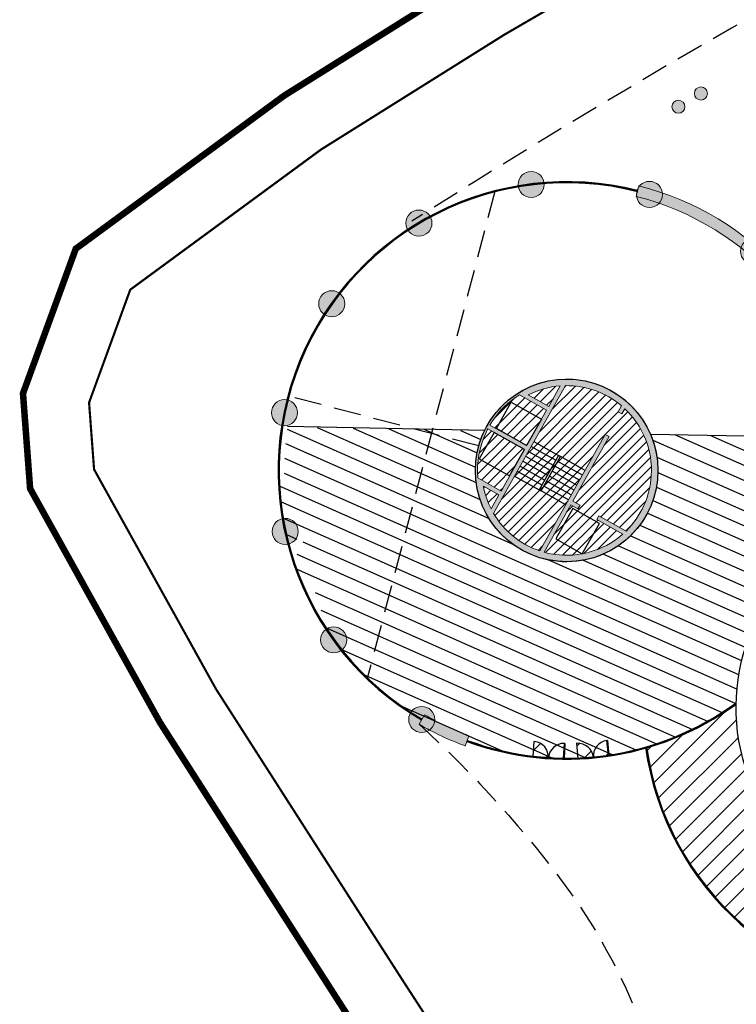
# Model space of a CAD drawing. Header units: millimetres. Extents: x -1402 to -179, y -280 to 6164.
# Tile 52 of 212: x -786 to -753, y 1259 to 1305. Entities that reach past the tile are written whole.
import ezdxf

# ---------------------------------------------------------------- set-up
doc = ezdxf.new("R2010")
doc.units = ezdxf.units.MM
for name, pattern in [('AJN-Limite', [1.25, 0.5, -0.25, 0, -0.25, 0, -0.25]), ('AJN-Projection', [0.375, 0.25, -0.125]), ('DASH', [0.35, 0.25, -0.1])]:
    doc.linetypes.add(name, pattern=pattern)
for name, color, linetype, lineweight in [('AJN-2-POT 120', 2, 'CONTINUOUS', 20), ('AJN-2-POT 60', 2, 'CONTINUOUS', 20), ('AJN-2-SBT-C', 2, 'CONTINUOUS', 20), ('AJN-4-VIT-C', 130, 'CONTINUOUS', 30), ('AJN-5-ASC-C', 230, 'CONTINUOUS', 30), ('GEO-1-LIM-V', 10, 'AJN-Limite', 25)]:
    doc.layers.add(name, color=color, linetype=linetype, lineweight=lineweight)
for name, color, linetype, true_color in [('AJN-2-SBT-H', 7, 'CONTINUOUS', 0x6e6e6e), ('AJN-9-SRF-MARINHORIZON-CIRUCLATION 100 %', 7, 'CONTINUOUS', 0xd100d1), ('AJN-9-SRF-TOWER-CIRCULATION 100 %', 7, 'CONTINUOUS', 0xd100d1)]:
    doc.layers.add(name, color=color, linetype=linetype, true_color=true_color)
for name, color, linetype in [('AJN-2-SBT-P', 251, 'AJN-Projection'), ('AJN-7-PER-V', 8, 'CONTINUOUS'), ('AJN-8-250-PROGRAM', 7, 'CONTINUOUS')]:
    doc.layers.add(name, color=color, linetype=linetype)
pattern_1 = [(45, (-3.183231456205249e-12, 1200.000000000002), (-0.2245064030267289, 0.2245064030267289), [])]

# ---------------------------------------------------------------- blocks, each defined once
blk = doc.blocks.new('0.60diam')
at = {"layer": 'AJN-2-SBT-H'}
h = blk.add_hatch(color=256, dxfattribs=at)
h.dxf.hatch_style = 1
edge = h.paths.add_edge_path()
edge.add_arc((0, 5.684341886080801e-14), 0.3, 0, 360)
at = {"layer": 'AJN-2-POT 60', "linetype": 'Continuous'}
blk.add_circle((0, 5.684341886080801e-14), 0.3, dxfattribs=at)
blk = doc.blocks.new('POT 2X0.6')
at = {"layer": 'AJN-2-POT 60'}
for p in [(-0.599999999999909, 0), (-0.599999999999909, 0), (0.6000000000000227, 0), (0.6000000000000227, 0)]:
    blk.add_blockref('0.60diam', p, dxfattribs=at)
blk = doc.blocks.new('1.20diam')
at = {"layer": 'AJN-2-SBT-H'}
h = blk.add_hatch(color=256, dxfattribs=at)
h.dxf.hatch_style = 1
edge = h.paths.add_edge_path()
edge.add_arc((0, 0), 0.6, 0, 360)
at = {"layer": 'AJN-2-POT 120', "linetype": 'Continuous'}
blk.add_circle((0, 0), 0.6, dxfattribs=at)

msp = doc.modelspace()

# ---------------------------------------------------------------- hatches: boundary and pattern name
at = {"layer": 'AJN-2-SBT-H'}
h = msp.add_hatch(color=256, dxfattribs=at)
h.dxf.hatch_style = 1
h.paths.add_polyline_path([(-747.5669786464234, 1285.975761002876, 0.2988383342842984), (-757.5717570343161, 1296.901308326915), (-757.6984234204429, 1296.417603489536, -0.3107968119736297), (-747.9822837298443, 1285.336065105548, -0.4526813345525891), (-731.3060021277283, 1275.152924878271, -0.04102919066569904), (-728.1872309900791, 1274.459640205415, -0.02732085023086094), (-728.1145443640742, 1272.713669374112), (-727.8149620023, 1272.681522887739, 0.02578206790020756), (-727.8767748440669, 1274.360498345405, -0.1063531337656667), (-720.7967730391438, 1270.218168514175), (-722.8240343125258, 1268.000066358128, 0.09139136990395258), (-727.8979274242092, 1271.168497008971), (-728.1962150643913, 1271.200504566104, -0.03180317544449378), (-728.5412337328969, 1269.196344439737), (-728.2494142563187, 1269.126764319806, 0.02703590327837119), (-727.9340059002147, 1270.86000333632, -0.09482079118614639), (-722.8068578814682, 1267.574177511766), (-720.2396863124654, 1270.383015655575, 0.1515142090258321), (-730.8805715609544, 1275.595812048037, 0.4316457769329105)])
h = msp.add_hatch(color=256, dxfattribs=at)
h.dxf.hatch_style = 1
edge = h.paths.add_edge_path()
edge.add_arc((-760.8931396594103, 1283.816262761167), 4.19999999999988, 154.737809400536, 257.7227537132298)
edge.add_arc((-760.8931396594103, 1283.816262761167), 4.200000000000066, 257.7227537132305, 356.6261177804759)
edge.add_arc((-760.8931396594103, 1283.816262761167), 4.199999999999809, 356.626117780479, 507.0244407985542)
edge.add_arc((-760.8931396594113, 1283.816262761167), 4.19999999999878, 147.0244407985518, 154.7378094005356)
edge = h.paths.add_edge_path(flags=16)
edge.add_line((-761.7175840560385, 1286.762823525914), (-762.6595217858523, 1287.293315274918))
edge.add_arc((-760.8931396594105, 1283.816262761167), 3.89999999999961, 94.3190902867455, 116.93108624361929, ccw=False)
edge.add_line((-761.1868524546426, 1287.705187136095), (-761.7175840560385, 1286.762823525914))
edge = h.paths.add_edge_path(flags=16)
edge.add_line((-764.425263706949, 1285.898112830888), (-762.7346254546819, 1284.956971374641))
edge.add_line((-762.7346254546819, 1284.956971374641), (-761.8157278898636, 1286.588559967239))
edge.add_line((-761.8157278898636, 1286.588559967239), (-763.0663679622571, 1287.292910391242))
edge.add_arc((-760.8931396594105, 1283.816262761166), 4.100000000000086, 122.0092172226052, 146.9368171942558)
edge.add_arc((-760.8931396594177, 1283.816262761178), 4.09999999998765, 146.9368171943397, 149.484708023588)
edge = h.paths.add_edge_path(flags=16)
edge.add_arc((-760.8931396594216, 1283.816262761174), 4.099999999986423, 152.2799012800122, 154.8386162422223)
edge.add_arc((-760.8931396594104, 1283.816262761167), 4.099999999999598, 154.8386162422, 184.8028558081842)
edge.add_line((-764.9787432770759, 1283.472979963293), (-763.9095346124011, 1282.870810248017))
edge.add_line((-763.9095346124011, 1282.870810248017), (-762.8330017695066, 1284.782295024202))
edge.add_line((-762.8330017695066, 1284.782295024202), (-764.5225847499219, 1285.723388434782))
edge = h.paths.add_edge_path(flags=16)
edge.add_line((-764.7271255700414, 1283.101733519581), (-764.0076784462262, 1282.696546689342))
edge.add_line((-764.0076784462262, 1282.696546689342), (-764.3709902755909, 1282.051452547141))
edge.add_arc((-760.8931396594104, 1283.816262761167), 3.899999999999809, 190.5569424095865, 206.9051868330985, ccw=False)
edge = h.paths.add_edge_path(flags=16)
edge.add_line((-759.4081124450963, 1281.732281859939), (-758.1631282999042, 1281.031116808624))
edge.add_arc((-760.89313965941, 1283.816262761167), 3.899999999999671, 314.4272376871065, 356.6261177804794)
edge.add_arc((-760.893139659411, 1283.816262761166), 3.900000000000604, 356.6261177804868, 406.7299403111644)
edge.add_line((-758.2199316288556, 1286.655973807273), (-758.3524638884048, 1286.42065038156))
edge.add_line((-758.3524638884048, 1286.42065038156), (-758.5267274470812, 1286.518794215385))
edge.add_line((-758.5267274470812, 1286.518794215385), (-758.3726564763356, 1286.792361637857))
edge.add_arc((-760.8931396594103, 1283.816262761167), 3.899999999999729, 49.73845629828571, 90.85479883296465)
edge.add_line((-760.95132181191, 1287.715828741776), (-764.2579938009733, 1281.844523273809))
edge.add_arc((-760.8931396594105, 1283.816262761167), 3.899999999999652, 210.3694782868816, 251.4858208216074)
edge.add_line((-762.1315430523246, 1280.118106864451), (-759.1155904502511, 1285.473212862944))
edge.add_line((-759.1155904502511, 1285.473212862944), (-758.941326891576, 1285.375069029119))
edge.add_line((-758.941326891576, 1285.375069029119), (-760.6112863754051, 1282.409899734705))
edge.add_line((-760.6112863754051, 1282.409899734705), (-760.2794302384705, 1282.223001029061))
edge.add_line((-760.2794302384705, 1282.223001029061), (-760.3775740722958, 1282.048737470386))
edge.add_line((-760.3775740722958, 1282.048737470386), (-760.7094302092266, 1282.235636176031))
edge.add_line((-760.7094302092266, 1282.235636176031), (-761.9357407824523, 1280.058207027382))
edge.add_arc((-760.8931396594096, 1283.816262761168), 3.900000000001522, 254.4943368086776, 259.0846415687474)
edge.add_arc((-760.89313965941, 1283.816262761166), 3.899999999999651, 259.0846415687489, 307.0672936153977)
edge.add_arc((-760.8931396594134, 1283.816262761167), 3.900000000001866, 307.0672936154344, 311.342144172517)
edge.add_line((-758.3169787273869, 1280.888226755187), (-759.5062562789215, 1281.558018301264))
edge.add_line((-759.5062562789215, 1281.558018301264), (-759.4081124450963, 1281.732281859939))
h = msp.add_hatch(color=256, dxfattribs=at)
h.dxf.hatch_style = 1
h.paths.add_polyline_path([(-767.4396100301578, 1272.584890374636), (-767.6830869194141, 1272.148074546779, 0.0436299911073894), (-765.5553383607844, 1271.146854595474), (-765.391412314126, 1271.619314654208, -0.04362880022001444)])
at = {"layer": 'AJN-8-250-PROGRAM', "true_color": 0xffff00}
h = msp.add_hatch(dxfattribs=at)
h.set_pattern_fill('ANSI31', color=2, scale=0.2, angle=-68.88700475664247)
h.set_pattern_definition([(336.1129952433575, (-2490.044751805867, 2197.899932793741), (0.2571332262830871, 0.5806095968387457), [])])
edge = h.paths.add_edge_path()
edge.add_arc((-765.3008315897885, 1291.442854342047), 22.0303660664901, 298.809616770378, 303.5858939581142)
edge.add_arc((-744.1155042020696, 1272.922030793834), 9.000000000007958, 114.87848401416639, 178.9287434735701, ccw=False)
edge.add_arc((-754.9920925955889, 1283.074121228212), 7.363562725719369, 344.3429255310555, 377.7989134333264)
edge.add_line((-747.98098540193, 1285.32499482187), (-757.0405446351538, 1285.488839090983))
edge.add_arc((-760.893139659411, 1283.816262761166), 4.199999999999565, -51.62007700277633, 23.46772739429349, ccw=False)
edge.add_arc((-760.8931396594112, 1283.816262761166), 4.199999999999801, 154.295813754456, 308.37992299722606, ccw=False)
edge.add_line((-764.6775300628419, 1285.637907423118), (-773.736570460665, 1285.827800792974))
edge.add_arc((-760.8931396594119, 1283.816262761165), 12.99999999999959, 171.0986482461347, 180.8688630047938)
edge.add_line((-773.8916449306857, 1283.619131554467), (-774.141541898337, 1283.61050048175))
edge.add_arc((-760.8931396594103, 1283.816262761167), 13.25000000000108, 180.889795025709, 194.3538367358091)
edge.add_line((-773.7295172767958, 1280.53146297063), (-773.0614257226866, 1280.736780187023))
edge.add_line((-773.0614257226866, 1280.736780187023), (-773.0555505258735, 1280.717662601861))
edge.add_line((-773.0555505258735, 1280.717662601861), (-773.0558160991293, 1280.717580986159))
edge.add_arc((-773.7496587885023, 1280.525273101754), 0.7200000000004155, -72.41231030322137, 15.491432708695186, ccw=False)
edge.add_arc((-760.893139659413, 1283.816262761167), 13.2499999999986, 197.468182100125, 203.3124133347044)
edge.add_line((-773.0614184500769, 1278.572648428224), (-772.4347481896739, 1278.878992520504))
edge.add_line((-772.4347481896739, 1278.878992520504), (-772.4259646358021, 1278.861024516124))
edge.add_line((-772.4259646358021, 1278.861024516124), (-772.4262142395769, 1278.860902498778))
edge.add_arc((-773.0815963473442, 1278.562784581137), 0.7200000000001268, -63.10661159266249, 24.459672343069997, ccw=False)
edge.add_arc((-772.4397095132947, 1277.273804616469), 0.720000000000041, 28.485142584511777, 116.0514265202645, ccw=False)
edge.add_line((-771.8068721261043, 1277.617194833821), (-771.8066243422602, 1277.61732050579))
edge.add_line((-771.8066243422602, 1277.61732050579), (-771.7975777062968, 1277.599483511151))
edge.add_line((-771.7975777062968, 1277.599483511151), (-772.4207052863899, 1277.28344325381))
edge.add_arc((-760.8931396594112, 1283.816262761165), 13.24999999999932, 209.5407849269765, 237.0651927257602)
edge.add_arc((-760.8882590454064, 1284.010375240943), 13.41595362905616, 237.498417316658, 278.9334957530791)
edge.add_arc((-760.8931396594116, 1283.816262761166), 13.22500000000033, 279.0849765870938, 297.9999832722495)
at = {"layer": 'AJN-8-250-PROGRAM', "true_color": 0xffdf7f}
h = msp.add_hatch(dxfattribs=at)
h.set_pattern_fill('ANSI31', color=41, scale=0.2)
h.set_pattern_definition([(45, (-2236.471011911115, 2.287947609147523e-12), (-0.4490128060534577, 0.4490128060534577), [])])
h.paths.add_polyline_path([(-733.4097427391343, 1265.307060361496), (-733.507931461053, 1265.376825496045, 0.1689946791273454), (-731.1224332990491, 1273.581884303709, -0.002132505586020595), (-730.9709108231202, 1273.557077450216, 0.03010463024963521), (-731.1439507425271, 1275.129935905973, 0.002098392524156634), (-731.3060021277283, 1275.152924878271, 0.4334425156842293), (-747.1762797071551, 1285.558956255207, -0.3115927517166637), (-747.6803679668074, 1285.100119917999, -0.07613314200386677), (-747.9017606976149, 1281.086849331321, -0.8735308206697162), (-738.2913267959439, 1266.060620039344), (-739.2620230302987, 1267.204188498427, -0.131652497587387), (-742.7711873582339, 1265.543493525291), (-742.5023239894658, 1264.067786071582, -0.4726866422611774), (-753.1144612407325, 1273.059042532, -0.08647479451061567), (-757.2113932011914, 1271.062033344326, 0.3688061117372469), (-744.3323338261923, 1259.696491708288), (-744.4573553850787, 1259.910220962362, 0.006736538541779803), (-744.1070406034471, 1259.905505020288), (-742.4052725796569, 1256.996265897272, 0.07084851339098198), (-738.0310323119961, 1258.103956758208), (-737.8772706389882, 1257.869742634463, 0.414213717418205), (-736.631736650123, 1257.607738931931), (-737.1235018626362, 1258.361507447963), (-737.1971220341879, 1258.474351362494, 0.01413862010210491), (-736.392380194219, 1258.887985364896), (-736.2270563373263, 1258.634579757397), (-735.8274441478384, 1258.022061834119, 0.4142134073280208), (-735.5654405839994, 1259.267595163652), (-735.615553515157, 1259.34440741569, 0.004674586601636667), (-735.3634411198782, 1259.50554758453), (-736.8811905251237, 1261.739270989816, -0.09782883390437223), (-741.670920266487, 1259.830505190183), (-741.8321250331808, 1260.106091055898, 0.1056239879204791), (-736.7997532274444, 1262.153214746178), (-736.7466422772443, 1262.075049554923), (-734.9925593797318, 1263.493868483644), (-735.0628711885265, 1263.566489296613, 0.005768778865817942), (-734.8497481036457, 1263.777653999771), (-734.7679785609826, 1263.693199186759)])
at = {"layer": 'AJN-8-250-PROGRAM', "true_color": 0x52a500}
h = msp.add_hatch(dxfattribs=at)
h.set_pattern_fill('ANSI31', color=74, scale=0.2)
h.set_pattern_definition([(45, (-3.183231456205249e-12, 1200.000000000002), (-0.4490128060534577, 0.4490128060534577), [])])
h.paths.add_polyline_path([(-762.3835648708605, 1271.353872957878), (-762.4309700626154, 1270.680978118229, 0.01322451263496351), (-761.7343527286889, 1270.618043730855, 0.3934762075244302)])
h.paths.add_polyline_path([(-759.0414217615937, 1271.402192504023, 0.3929681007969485), (-759.6679237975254, 1270.648139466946, 0.0132230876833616), (-758.973509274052, 1270.731323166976)])
h.paths.add_polyline_path([(-760.4247338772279, 1271.272419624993), (-760.3667832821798, 1270.601741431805, 0.01322349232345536), (-759.6689174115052, 1270.648047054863, 0.3929677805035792)])
at = {"layer": 'AJN-9-SRF-MARINHORIZON-CIRUCLATION 100 %'}
h = msp.add_hatch(dxfattribs=at)
h.set_pattern_fill('ANSI31', color=256, scale=0.1)
h.set_pattern_definition(pattern_1)
h.paths.add_polyline_path([(-761.8157278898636, 1286.588559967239), (-763.0663679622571, 1287.292910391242, 0.1091981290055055), (-764.3292244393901, 1286.053073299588, 0.01111772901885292), (-764.425263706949, 1285.898112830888), (-762.7346254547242, 1284.956971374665), (-764.1287339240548, 1285.742122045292), (-763.44172708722, 1286.961966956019), (-762.0476186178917, 1286.176816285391)])
h.paths.add_polyline_path([(-762.0476186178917, 1286.176816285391), (-763.44172708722, 1286.961966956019), (-764.1287339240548, 1285.742122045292), (-762.7346254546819, 1284.956971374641)])
h.paths.add_polyline_path([(-764.2308124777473, 1285.560872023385), (-764.9141170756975, 1284.347600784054), (-763.5200086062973, 1283.562450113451), (-762.8330017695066, 1284.782295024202)])
h.paths.add_polyline_path([(-764.2308124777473, 1285.560872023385), (-764.5225847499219, 1285.723388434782, 0.01116496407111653), (-764.6041062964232, 1285.559457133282, 0.1314937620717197), (-764.9787432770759, 1283.472979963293), (-763.9095346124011, 1282.870810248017), (-763.5200086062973, 1283.562450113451), (-764.9141170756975, 1284.347600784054)])
h.paths.add_polyline_path([(-764.7271255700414, 1283.101733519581, 0.07145390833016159), (-764.3709902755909, 1282.051452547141), (-764.0076784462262, 1282.696546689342)])
h.paths.add_polyline_path([(-761.1868524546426, 1287.705187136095, 0.0989848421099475), (-762.6595217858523, 1287.293315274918), (-761.7175840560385, 1286.762823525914)])
h.paths.add_polyline_path([(-758.2199316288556, 1286.655973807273), (-758.3524638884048, 1286.42065038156), (-758.4395956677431, 1286.469722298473), (-759.028458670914, 1285.424140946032), (-758.941326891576, 1285.375069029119), (-760.6112863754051, 1282.409899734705), (-760.2794302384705, 1282.223001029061), (-760.3285021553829, 1282.135869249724), (-759.4571843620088, 1281.645150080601), (-759.4081124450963, 1281.732281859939), (-758.1631282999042, 1281.031116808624, 0.1862367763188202), (-756.9998993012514, 1283.586742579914, 0.22216998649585)])
h.paths.add_polyline_path([(-759.5062562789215, 1281.558018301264), (-759.4571843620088, 1281.645150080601), (-760.3285021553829, 1282.135869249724), (-760.3775740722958, 1282.048737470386), (-760.7094302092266, 1282.235636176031), (-761.9357407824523, 1280.058207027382, 0.02003166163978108), (-761.6316384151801, 1279.986821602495, 0.2124774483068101), (-758.5424045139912, 1280.704343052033, 0.01865471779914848), (-758.3169787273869, 1280.888226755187)])
h.paths.add_polyline_path([(-760.1801349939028, 1279.986473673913), (-761.3920347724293, 1280.669005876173), (-760.6068841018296, 1282.063114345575), (-759.3870391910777, 1281.376107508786)], flags=16)
h.paths.add_polyline_path([(-759.3870391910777, 1281.376107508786), (-760.6068841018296, 1282.063114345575), (-761.3920347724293, 1280.669005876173), (-760.1801349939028, 1279.986473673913)], flags=16)
h = msp.add_hatch(dxfattribs=at)
h.set_pattern_fill('ANSI31', color=256, scale=0.1)
h.set_pattern_definition(pattern_1)
h.paths.add_polyline_path([(-759.1155904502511, 1285.473212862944), (-759.028458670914, 1285.424140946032), (-758.4395956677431, 1286.469722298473), (-758.5267274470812, 1286.518794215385), (-758.3726564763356, 1286.792361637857, 0.1813537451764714), (-760.95132181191, 1287.715828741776), (-762.398092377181, 1285.146952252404), (-761.2653792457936, 1284.50901733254), (-761.178247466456, 1284.459945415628), (-760.0455343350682, 1283.822010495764)])
h.paths.add_polyline_path([(-761.2653792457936, 1284.50901733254), (-762.398092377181, 1285.146952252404), (-762.5256793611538, 1284.920409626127), (-761.3929662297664, 1284.282474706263)])
h.paths.add_polyline_path([(-761.178247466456, 1284.459945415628), (-761.2653792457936, 1284.50901733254), (-762.158488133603, 1282.923218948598), (-762.0713563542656, 1282.874147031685)])
h.paths.add_polyline_path([(-761.178247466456, 1284.459945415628), (-761.3058344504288, 1284.23340278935), (-760.1731213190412, 1283.595467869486), (-760.0455343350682, 1283.822010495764)])
h.paths.add_polyline_path([(-761.3058344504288, 1284.23340278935), (-761.4334214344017, 1284.006860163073), (-760.3007083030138, 1283.368925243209), (-760.1731213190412, 1283.595467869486)])
h.paths.add_polyline_path([(-762.5256793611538, 1284.920409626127), (-762.6532663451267, 1284.693866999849), (-761.5205532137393, 1284.055932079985), (-761.3929662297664, 1284.282474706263)])
h.paths.add_polyline_path([(-761.5205532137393, 1284.055932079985), (-762.6532663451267, 1284.693866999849), (-762.7808533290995, 1284.467324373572), (-761.6481401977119, 1283.829389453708)])
h.paths.add_polyline_path([(-761.4334214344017, 1284.006860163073), (-761.5610084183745, 1283.780317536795), (-760.4282952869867, 1283.142382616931), (-760.3007083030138, 1283.368925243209)])
h.paths.add_polyline_path([(-761.5610084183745, 1283.780317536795), (-761.6885954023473, 1283.553774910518), (-760.5558822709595, 1282.915839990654), (-760.4282952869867, 1283.142382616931)])
h.paths.add_polyline_path([(-761.6481401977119, 1283.829389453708), (-762.7808533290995, 1284.467324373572), (-762.9084403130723, 1284.240781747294), (-761.7757271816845, 1283.60284682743)])
h.paths.add_polyline_path([(-762.9084403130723, 1284.240781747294), (-763.0360272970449, 1284.014239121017), (-761.9033141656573, 1283.376304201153), (-761.7757271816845, 1283.60284682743)])
h.paths.add_polyline_path([(-761.6885954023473, 1283.553774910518), (-761.81618238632, 1283.32723228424), (-760.6834692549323, 1282.689297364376), (-760.5558822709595, 1282.915839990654)])
h.paths.add_polyline_path([(-761.81618238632, 1283.32723228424), (-761.9437693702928, 1283.100689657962), (-760.8110562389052, 1282.462754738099), (-760.6834692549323, 1282.689297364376)])
h.paths.add_polyline_path([(-763.0360272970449, 1284.014239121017), (-763.1636142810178, 1283.787696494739), (-762.0309011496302, 1283.149761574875), (-761.9033141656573, 1283.376304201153)])
h.paths.add_polyline_path([(-763.1636142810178, 1283.787696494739), (-763.2912012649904, 1283.561153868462), (-762.158488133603, 1282.923218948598), (-762.0309011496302, 1283.149761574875)])
h.paths.add_polyline_path([(-761.9437693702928, 1283.100689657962), (-762.0713563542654, 1282.874147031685), (-760.938643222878, 1282.236212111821), (-760.8110562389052, 1282.462754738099)])
h.paths.add_polyline_path([(-762.0713563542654, 1282.874147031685), (-762.158488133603, 1282.923218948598), (-763.2912012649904, 1283.561153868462), (-764.2579938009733, 1281.844523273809, 0.1813537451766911), (-762.1315430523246, 1280.118106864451), (-760.938643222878, 1282.236212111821)])

# ---------------------------------------------------------------- linework, layer by layer
at = {"layer": 'AJN-2-SBT-C'}
for points in [[(-727.9340059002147, 1270.86000333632, -0.09482079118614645), (-722.8068578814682, 1267.574177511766), (-720.2396863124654, 1270.383015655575, 0.1515142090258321), (-730.8805715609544, 1275.595812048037, 0.4316457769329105), (-747.5669786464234, 1285.975761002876, 0.2988383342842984), (-757.5717570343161, 1296.901308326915), (-757.6984234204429, 1296.417603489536, -0.3107968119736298), (-747.9822837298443, 1285.336065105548, -0.4526813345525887), (-731.3060021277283, 1275.152924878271, -0.04102919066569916), (-728.1872309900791, 1274.459640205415, -0.0273208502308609), (-728.1145443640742, 1272.713669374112), (-727.8149620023, 1272.681522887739, 0.02578206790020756), (-727.8767748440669, 1274.360498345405, -0.1063531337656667), (-720.7967730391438, 1270.218168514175), (-722.8240343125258, 1268.000066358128, 0.09139136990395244), (-727.8979274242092, 1271.168497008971), (-728.1962150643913, 1271.200504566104, -0.03180317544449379), (-728.5412337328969, 1269.196344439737), (-728.2494142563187, 1269.126764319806, 0.0270359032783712)], [(-764.6914699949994, 1285.608659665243, 0.4822617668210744), (-761.7862375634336, 1279.71231635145, 0.4604951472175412), (-756.7004192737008, 1283.569087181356, 0.7700920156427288), (-764.4165315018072, 1286.102243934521, 0.03366863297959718)], [(-759.4081124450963, 1281.732281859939), (-758.1631282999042, 1281.031116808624, 0.1862367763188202), (-756.9998993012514, 1283.586742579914, 0.22216998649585), (-758.2199316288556, 1286.655973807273), (-758.3524638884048, 1286.42065038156), (-758.5267274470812, 1286.518794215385), (-758.3726564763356, 1286.792361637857, 0.1813537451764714), (-760.95132181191, 1287.715828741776), (-764.2579938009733, 1281.844523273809, 0.1813537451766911), (-762.1315430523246, 1280.118106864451), (-759.1155904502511, 1285.473212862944), (-758.941326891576, 1285.375069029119), (-760.6112863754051, 1282.409899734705), (-760.2794302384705, 1282.223001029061), (-760.3775740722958, 1282.048737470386), (-760.7094302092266, 1282.235636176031), (-761.9357407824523, 1280.058207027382, 0.02003166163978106), (-761.6316384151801, 1279.986821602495, 0.2124774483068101), (-758.5424045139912, 1280.704343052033, 0.01865471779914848), (-758.3169787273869, 1280.888226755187), (-759.5062562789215, 1281.558018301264)], [(-761.7175840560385, 1286.762823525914), (-762.6595217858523, 1287.293315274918, -0.09898484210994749), (-761.1868524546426, 1287.705187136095)], [(-764.425263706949, 1285.898112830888), (-762.7346254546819, 1284.956971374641), (-761.8157278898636, 1286.588559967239), (-763.0663679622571, 1287.292910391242, 0.1091981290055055), (-764.3292244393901, 1286.053073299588, 0.01111772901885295)], [(-764.5225847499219, 1285.723388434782, 0.01116496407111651), (-764.6041062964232, 1285.559457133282, 0.1314937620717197), (-764.9787432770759, 1283.472979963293), (-763.9095346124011, 1282.870810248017), (-762.8330017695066, 1284.782295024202)]]:
    msp.add_lwpolyline(points, format="xyb", close=True, dxfattribs=at)
msp.add_lwpolyline([(-759.1155904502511, 1285.473212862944), (-759.1155904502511, 1285.473212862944)], close=True, dxfattribs=at)
at = {"layer": 'AJN-2-SBT-C', "linetype": 'Continuous', "flags": 128}
msp.add_lwpolyline([(-764.7271255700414, 1283.101733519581), (-764.0076784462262, 1282.696546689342), (-764.3709902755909, 1282.051452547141, -0.07145390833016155)], format="xyb", close=True, dxfattribs=at)
at = {"layer": 'AJN-2-SBT-C'}
msp.add_lwpolyline([(-765.5553383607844, 1271.146854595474, -0.04362999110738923), (-767.6830869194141, 1272.148074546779), (-767.4396100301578, 1272.584890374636, 0.04362880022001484), (-765.391412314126, 1271.619314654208)], format="xyb", dxfattribs=at)
msp.add_lwpolyline([(-765.5561139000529, 1271.144619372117), (-765.3921882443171, 1271.617078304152)], dxfattribs=at)
at = {"layer": 'AJN-2-SBT-P', "ltscale": 5, "flags": 128}
msp.add_lwpolyline([(-767.6830869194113, 1272.148074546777, -0.05121987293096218), (-760.7108442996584, 1264.390733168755, -0.08997890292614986), (-756.5121108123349, 1255.404548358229, 0.02060412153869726), (-755.4064137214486, 1250.675734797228, 0.06468475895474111), (-749.490318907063, 1236.686230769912, 0.03286619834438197), (-732.1687331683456, 1209.756508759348, 0.002338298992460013), (-729.3480626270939, 1206.256450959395, 0.01445521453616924), (-711.1978379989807, 1185.221318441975, 0.08916851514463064), (-704.9170514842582, 1180.425665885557, 0.3184438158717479), (-696.5850652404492, 1181.619676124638, 0.07982005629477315), (-692.9450630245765, 1186.382337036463, -0.007477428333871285), (-687.9677464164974, 1195.317687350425, -0.04115969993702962), (-685.263491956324, 1199.224564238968, -0.02993334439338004), (-663.9580859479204, 1222.205656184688, 0.1132434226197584), (-647.8496234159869, 1244.993567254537, -0.01578281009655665), (-646.0592934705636, 1249.367558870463, -0.02498436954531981), (-643.8799997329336, 1253.561335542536, 0.3128781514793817), (-612.4261998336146, 1240.139733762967, 0.06210957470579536), (-579.2684073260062, 1251.393528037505, -0.07904304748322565), (-540.4176712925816, 1263.328165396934, -0.00945298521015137), (-526.7406037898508, 1264.462102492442, 0.4573830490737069), (-521.7931540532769, 1270.185110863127), (-524.0339273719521, 1285.518423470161), (-524.8218382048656, 1290.909992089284, 0.03842573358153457), (-525.3285562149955, 1293.15567853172), (-534.454351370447, 1322.789336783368, 0.2247122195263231), (-541.5702899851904, 1330.569787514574, -0.2328075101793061), (-548.5503743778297, 1338.441527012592, 0.1068267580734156), (-556.3714938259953, 1355.453928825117), (-560.7691083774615, 1355.453928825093, 0.1422323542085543), (-768.0204055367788, 1295.280947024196)], format="xyb", dxfattribs=at)
msp.add_lwpolyline([(-767.6830869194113, 1272.148074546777, -0.05121987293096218), (-760.7108442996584, 1264.390733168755, -0.08997890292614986), (-756.5121108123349, 1255.404548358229, 0.02060412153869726), (-755.4064137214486, 1250.675734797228, 0.06468475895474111), (-749.490318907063, 1236.686230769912, 0.03286619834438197), (-732.1687331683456, 1209.756508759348, 0.002338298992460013), (-729.3480626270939, 1206.256450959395, 0.01445521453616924), (-711.1978379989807, 1185.221318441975, 0.08916851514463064), (-704.9170514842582, 1180.425665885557, 0.3184438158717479), (-696.5850652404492, 1181.619676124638, 0.07982005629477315), (-692.9450630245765, 1186.382337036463, -0.007477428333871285), (-687.9677464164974, 1195.317687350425, -0.04115969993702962), (-685.263491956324, 1199.224564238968, -0.02993334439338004), (-663.9580859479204, 1222.205656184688, 0.1132434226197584), (-647.8496234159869, 1244.993567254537, -0.01578281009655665), (-646.0592934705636, 1249.367558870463, -0.02498436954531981), (-643.8799997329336, 1253.561335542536, 0.3128781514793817), (-612.4261998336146, 1240.139733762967, 0.06210957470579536), (-579.2684073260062, 1251.393528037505, -0.07904304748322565), (-540.4176712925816, 1263.328165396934, -0.00945298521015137), (-526.7406037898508, 1264.462102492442, 0.4573830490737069), (-521.7931540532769, 1270.185110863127), (-524.0339273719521, 1285.518423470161), (-524.8218382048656, 1290.909992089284, 0.03842573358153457), (-525.3285562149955, 1293.15567853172), (-534.454351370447, 1322.789336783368, 0.2247122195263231), (-541.5702899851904, 1330.569787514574, -0.2328075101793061), (-548.5503743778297, 1338.441527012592, 0.1068267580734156), (-556.3714938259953, 1355.453928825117), (-560.7691083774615, 1355.453928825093, 0.1422323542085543), (-768.0204055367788, 1295.280947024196)], format="xyb", dxfattribs=at)
at = {"layer": 'AJN-2-SBT-P', "ltscale": 5}
for points in [[(-764.2052243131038, 1296.645627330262), (-770.0681094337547, 1274.256847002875)], [(-764.9395509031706, 1284.941676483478), (-773.694668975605, 1287.23435391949)]]:
    msp.add_lwpolyline(points, dxfattribs=at)
at = {"layer": 'AJN-4-VIT-C'}
for p, q in [((-762.4034958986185, 1271.355555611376), (-762.4526887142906, 1270.657286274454)), ((-762.4327381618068, 1270.655880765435), (-762.3835453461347, 1271.354150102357)), ((-762.4034958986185, 1271.355555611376), (-762.3835453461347, 1271.354150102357)), ((-759.0215514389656, 1271.404483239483), (-759.0414497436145, 1271.402468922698)), ((-758.9709486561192, 1270.706028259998), (-759.0414497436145, 1271.402468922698)), ((-759.0215514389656, 1271.404483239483), (-758.9510503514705, 1270.708042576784)), ((-761.0358453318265, 1270.567779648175), (-760.9969185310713, 1271.266696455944)), ((-760.9769494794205, 1271.265584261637), (-761.0158762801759, 1270.566667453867)), ((-760.9769494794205, 1271.265584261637), (-760.9969185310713, 1271.266696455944)), ((-760.4446835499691, 1271.270974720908), (-760.4247577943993, 1271.272696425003)), ((-760.4446835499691, 1271.270974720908), (-760.3844239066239, 1270.573573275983)), ((-760.3644981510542, 1270.575294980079), (-760.4247577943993, 1271.272696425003))]:
    msp.add_line(p, q, dxfattribs=at)
for points in [[(-773.7326422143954, 1285.85272394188), (-764.6655146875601, 1285.662661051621)], [(-757.0405446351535, 1285.488839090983), (-747.4766883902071, 1285.31587449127)], [(-762.4526887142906, 1270.657286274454), (-762.4327381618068, 1270.655880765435)], [(-761.0158762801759, 1270.566667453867), (-761.0358453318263, 1270.567779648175)], [(-760.3844239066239, 1270.573573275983), (-760.3644981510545, 1270.575294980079)], [(-758.9510503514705, 1270.708042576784), (-758.9709486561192, 1270.706028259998)]]:
    msp.add_lwpolyline(points, dxfattribs=at)
for centre, radius, start, end in [((-760.8931396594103, 1283.816262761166), 13.275, 75.76553286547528, 239.7840135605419), ((-760.8931396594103, 1283.816262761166), 13.25, 75.76553286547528, 239.7840135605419), ((-760.8931396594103, 1283.816262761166), 13.225, 75.76553286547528, 239.7840135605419), ((-760.8931396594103, 1283.816262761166), 13.25, 249.7767997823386, 305.9521974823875), ((-760.8931396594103, 1283.816262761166), 13.225, 249.7747421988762, 306.0342251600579), ((-760.8931396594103, 1283.816262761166), 13.275, 249.7788496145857, 305.871155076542), ((-762.4540942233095, 1270.63733572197), 0.720000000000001, 355.9701916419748, 84.37905137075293), ((-758.9490360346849, 1270.688144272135), 0.7200000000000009, 97.37153343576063, 185.7803931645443), ((-761.0169884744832, 1270.546698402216), 0.7200000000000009, 88.40329380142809, 176.8121535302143), ((-760.382702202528, 1270.553647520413), 0.720000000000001, 4.938431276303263, 93.3472910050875), ((-744.115504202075, 1272.922030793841), 13.27731640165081, 187.8957472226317, 269.1916490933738), ((-744.115504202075, 1272.922030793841), 13.25231640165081, 187.8804162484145, 269.1263372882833), ((-744.115504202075, 1272.922030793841), 13.22731640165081, 187.8648156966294, 269.0607332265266)]:
    msp.add_arc(centre, radius, start, end, dxfattribs=at)
at = {"layer": 'AJN-5-ASC-C'}
for points in [[(-764.1287339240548, 1285.742122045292), (-763.44172708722, 1286.961966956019), (-762.0476186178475, 1286.176816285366), (-762.7346254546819, 1284.956971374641), (-764.1287339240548, 1285.742122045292)], [(-763.5200086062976, 1283.562450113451), (-762.8330017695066, 1284.782295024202), (-764.2308124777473, 1285.560872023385), (-764.9141170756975, 1284.347600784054), (-763.5200086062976, 1283.562450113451)], [(-759.3870391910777, 1281.376107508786), (-760.6068841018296, 1282.063114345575), (-761.3920347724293, 1280.669005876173), (-760.1801349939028, 1279.986473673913), (-759.3870391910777, 1281.376107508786)]]:
    msp.add_lwpolyline(points, dxfattribs=at)
at = {"layer": 'AJN-7-PER-V'}
for p, q in [((-762.5256793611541, 1284.920409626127), (-761.3929662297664, 1284.282474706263)), ((-762.3980923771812, 1285.146952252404), (-761.2653792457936, 1284.50901733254)), ((-762.7808533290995, 1284.467324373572), (-761.6481401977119, 1283.829389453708)), ((-762.6532663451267, 1284.693866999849), (-761.5205532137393, 1284.055932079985)), ((-760.0455343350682, 1283.822010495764), (-761.178247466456, 1284.459945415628)), ((-763.0360272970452, 1284.014239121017), (-761.9033141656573, 1283.376304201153)), ((-762.9084403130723, 1284.240781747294), (-761.7757271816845, 1283.60284682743)), ((-760.3007083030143, 1283.368925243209), (-761.4334214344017, 1284.006860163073)), ((-760.1731213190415, 1283.595467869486), (-761.3058344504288, 1284.23340278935)), ((-763.2912012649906, 1283.561153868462), (-762.158488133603, 1282.923218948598)), ((-763.163614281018, 1283.787696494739), (-762.0309011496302, 1283.149761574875)), ((-760.5558822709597, 1282.915839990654), (-761.6885954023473, 1283.553774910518)), ((-760.4282952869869, 1283.142382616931), (-761.5610084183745, 1283.780317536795)), ((-760.8110562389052, 1282.462754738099), (-761.9437693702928, 1283.100689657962)), ((-760.6834692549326, 1282.689297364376), (-761.81618238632, 1283.32723228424)), ((-760.938643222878, 1282.236212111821), (-762.0713563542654, 1282.874147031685))]:
    msp.add_line(p, q, dxfattribs=at)
msp.add_lwpolyline([(-762.0713563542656, 1282.874147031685), (-761.178247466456, 1284.459945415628), (-761.2653792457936, 1284.50901733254), (-762.158488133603, 1282.923218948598)], close=True, dxfattribs=at)
msp.add_arc((-744.1155042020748, 1272.92203079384), 9, 310.3256258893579, 280.3256258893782, dxfattribs=at)
at = {"layer": 'AJN-9-SRF-TOWER-CIRCULATION 100 %'}
msp.add_circle((-760.8931396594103, 1283.816262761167), 4.19999999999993, dxfattribs=at)
at = {"layer": 'GEO-1-LIM-V', "linetype": 'DASH', "ltscale": 5, "const_width": 0.1}
msp.add_lwpolyline([(-752.8665568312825, 1310.180946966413), (-763.7708983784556, 1303.847532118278), (-772.1931078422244, 1298.57319943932), (-780.9700504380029, 1292.128748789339), (-782.8653168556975, 1286.937110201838), (-782.634856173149, 1283.863626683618), (-777.0249525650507, 1273.763278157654), (-771.8774824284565, 1265.732137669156), (-768.4394673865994, 1260.372277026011), (-761.6523232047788, 1249.928559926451), (-757.2164363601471, 1243.347054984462), (-753.9539700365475, 1238.476049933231), (-750.6117924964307, 1233.437630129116), (-744.9910743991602, 1225.099772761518), (-740.008370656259, 1217.177688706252)], dxfattribs=at)
at = {"layer": 'GEO-1-LIM-V', "linetype": 'Continuous', "ltscale": 25, "const_width": 0.3}
msp.add_lwpolyline([(-765.3208293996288, 1306.416619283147), (-773.8793028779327, 1301.056952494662), (-783.4769755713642, 1294.009882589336), (-785.9053023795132, 1287.35804987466), (-785.5772190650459, 1282.982645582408), (-779.6016890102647, 1272.224005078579), (-774.4032194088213, 1264.113294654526), (-770.9598076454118, 1258.745020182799), (-764.1540881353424, 1248.27272029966), (-759.7065812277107, 1241.673974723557), (-756.4502605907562, 1236.812145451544), (-753.1055995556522, 1231.769981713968), (-747.5052165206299, 1223.462289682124), (-742.4073957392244, 1215.357179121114)], dxfattribs=at)

# ---------------------------------------------------------------- block references
at = {"layer": 'AJN-2-POT 120', "linetype": 'Continuous'}
for p, rotation in [((-762.5272522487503, 1296.965108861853), 179.1184511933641), ((-757.0858332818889, 1296.507476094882), 155.3351627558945), ((-767.691124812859, 1295.18947143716), 202.9017396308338), ((-752.2910675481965, 1293.894299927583), 131.551874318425), ((-771.7003913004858, 1291.482147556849), 226.6850280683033), ((-773.8740964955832, 1286.472808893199), 250.4683165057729), ((-773.843046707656, 1281.012268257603), 274.2516049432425), ((-771.612515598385, 1276.027973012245), 298.0348933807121), ((-767.561348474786, 1272.366482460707), 321.8181818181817)]:
    msp.add_blockref('1.20diam', p, dxfattribs=dict(at, rotation=rotation))
at = {"layer": 'AJN-2-POT 60', "rotation": 30.32992279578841}
msp.add_blockref('POT 2X0.6', (-755.2363732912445, 1300.846005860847), dxfattribs=at)
msp.add_blockref('POT 2X0.6', (-755.2363732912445, 1300.846005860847), dxfattribs=at)

doc.saveas('drawing.dxf')
